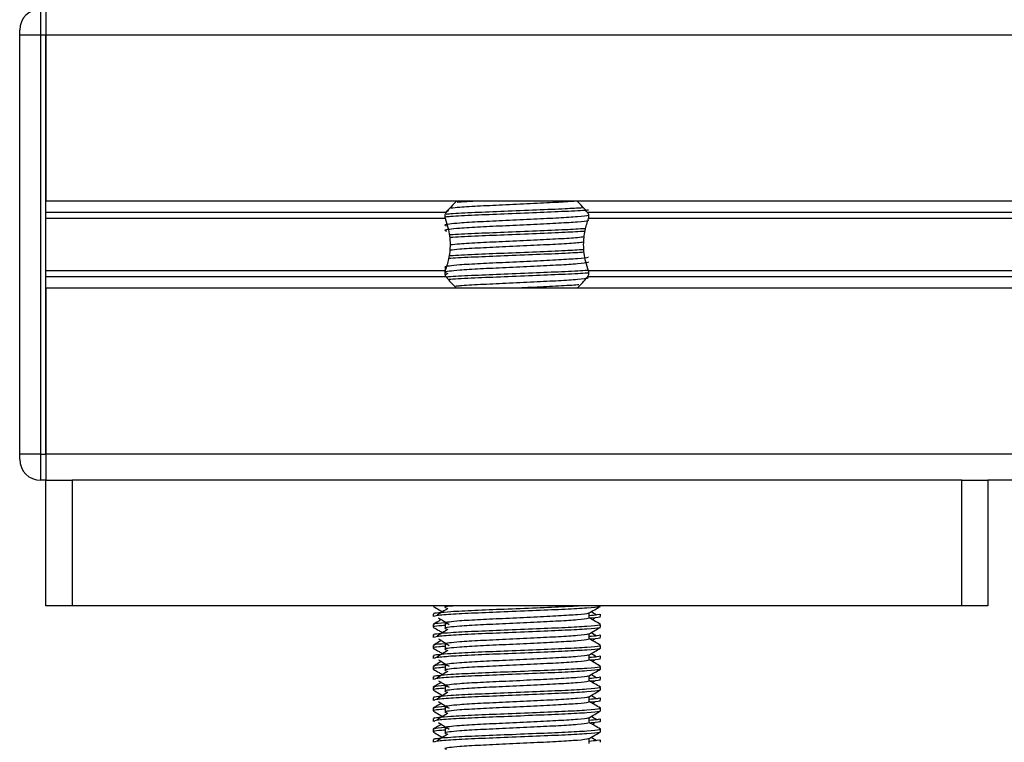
# Model space of a CAD drawing. Header units: millimetres. Extents: x 0 to 420, y 0 to 297.
# Tile 57 of 80: x 289.37 to 295.28, y 198.59 to 202.92. Entities that reach past the tile are written whole.
import ezdxf

# ---------------------------------------------------------------- set-up
doc = ezdxf.new("R2010")
doc.units = ezdxf.units.MM

msp = doc.modelspace()

# ---------------------------------------------------------------- linework, layer by layer
at = {"color": 7, "linetype": 'Continuous', "lineweight": 25}
for p, q in [((289.49723, 202.98707), (289.49723, 202.83001)), ((289.52865, 202.98707), (289.52865, 202.83001)), ((289.52865, 202.98707), (289.52865, 202.83001)), ((289.37158, 202.83001), (289.37158, 202.86142)), ((289.49723, 202.83001), (289.37158, 202.83001)), ((289.37158, 200.31704), (289.37158, 202.83001)), ((289.52865, 202.83001), (289.49723, 202.83001)), ((289.49723, 202.83001), (289.49723, 200.31704)), ((328.73094, 202.83001), (289.52865, 202.83001)), ((289.52865, 202.83001), (289.52865, 201.83424)), ((289.52865, 200.31704), (289.52865, 202.83001)), ((328.73094, 201.83424), (289.52865, 201.83424)), ((291.94172, 201.77775), (291.93056, 201.77092)), ((291.93167, 201.76614), (289.52865, 201.76614)), ((291.92716, 201.73007), (289.52865, 201.73007)), ((325.47978, 201.76614), (292.7798, 201.76614)), ((325.47527, 201.73007), (292.78431, 201.73007)), ((291.92716, 201.41697), (289.52865, 201.41697)), ((291.92548, 201.43565), (291.92548, 201.41042)), ((325.47527, 201.41697), (292.78431, 201.41697)), ((291.93167, 201.3809), (289.52865, 201.3809)), ((291.94172, 201.40081), (291.92837, 201.39263)), ((325.47978, 201.3809), (292.7798, 201.3809)), ((289.52865, 201.3128), (289.52865, 200.31704)), ((328.73094, 201.3128), (289.52865, 201.3128)), ((289.37158, 200.28563), (289.37158, 200.31704)), ((289.49723, 200.31704), (289.37158, 200.31704)), ((289.49723, 200.31704), (289.49723, 200.15998)), ((289.49723, 200.31704), (289.52865, 200.31704)), ((328.73094, 200.31704), (289.52865, 200.31704)), ((289.52865, 200.31704), (289.52865, 200.15998)), ((289.52865, 200.31704), (289.52865, 200.15998)), ((289.52865, 200.15998), (289.49723, 200.15998)), ((289.52865, 199.40609), (289.52865, 200.15998)), ((289.52865, 200.15998), (289.68571, 200.15998)), ((289.68571, 200.15998), (289.68571, 199.40609)), ((295.02576, 200.15998), (289.68571, 200.15998)), ((295.02576, 199.40609), (295.02576, 200.15998)), ((295.02576, 200.15998), (295.18282, 200.15998)), ((323.07676, 200.15998), (295.18282, 200.15998)), ((295.18282, 200.15998), (295.18282, 199.40609)), ((289.68571, 199.40609), (289.52865, 199.40609)), ((295.02576, 199.40609), (289.68571, 199.40609)), ((291.85314, 199.40609), (291.85314, 199.40441)), ((291.92548, 199.40609), (291.92548, 199.39386)), ((292.85833, 199.40441), (292.85833, 199.40609)), ((295.18282, 199.40609), (295.02576, 199.40609)), ((291.85314, 199.35727), (291.85314, 199.34161)), ((292.79032, 199.33384), (292.79032, 199.36447)), ((292.85833, 199.34161), (292.85833, 199.35727)), ((291.85314, 199.29443), (291.85314, 199.27876)), ((291.92548, 199.29963), (291.92548, 199.26821)), ((292.80844, 199.324), (292.82525, 199.3343)), ((292.85833, 199.27876), (292.85833, 199.29443)), ((291.85314, 199.23162), (291.85314, 199.21596)), ((292.79032, 199.20819), (292.79032, 199.23882)), ((292.85833, 199.21596), (292.85833, 199.23162)), ((291.85314, 199.16878), (291.85314, 199.15311)), ((291.92548, 199.17398), (291.92548, 199.14256)), ((292.80844, 199.19835), (292.82525, 199.20865)), ((292.85833, 199.15311), (292.85833, 199.16878)), ((292.79032, 199.08254), (292.79032, 199.11317)), ((291.85314, 199.10597), (291.85314, 199.09031)), ((292.80844, 199.0727), (292.82525, 199.083)), ((292.85833, 199.09031), (292.85833, 199.10597)), ((291.85314, 199.04313), (291.85314, 199.02747)), ((291.92548, 199.04833), (291.92548, 199.01692)), ((292.85833, 199.02747), (292.85833, 199.04313)), ((291.85314, 198.98033), (291.85314, 198.96466)), ((292.79032, 198.95689), (292.79032, 198.98752)), ((292.80844, 198.94705), (292.82525, 198.95735)), ((292.85833, 198.96466), (292.85833, 198.98033)), ((291.85314, 198.91748), (291.85314, 198.90182)), ((291.92548, 198.92268), (291.92548, 198.89127)), ((292.85833, 198.90182), (292.85833, 198.91748)), ((291.85314, 198.85468), (291.85314, 198.83902)), ((292.79032, 198.83124), (292.79032, 198.86188)), ((292.80844, 198.82141), (292.82525, 198.83171)), ((292.85833, 198.83902), (292.85833, 198.85468)), ((291.85314, 198.79184), (291.85314, 198.77617)), ((291.92548, 198.79703), (291.92548, 198.76562)), ((292.85833, 198.77617), (292.85833, 198.79184)), ((291.85314, 198.72903), (291.85314, 198.71337)), ((292.79032, 198.70559), (292.79032, 198.73623)), ((292.80844, 198.69576), (292.82525, 198.70606)), ((292.85833, 198.71337), (292.85833, 198.72903)), ((291.85314, 198.66619), (291.85314, 198.65052)), ((291.92548, 198.67138), (291.92548, 198.63997)), ((292.85833, 198.65052), (292.85833, 198.66619)), ((291.85314, 198.60338), (291.85314, 198.58772)), ((292.79032, 198.57995), (292.79032, 198.61058)), ((292.85833, 198.58772), (292.85833, 198.60338))]:
    msp.add_line(p, q, dxfattribs=at)
for centre, radius, start, end in [((289.49723, 202.86142), 0.12565, 90, 180), ((292.35573, 201.44159), 0.53401, 132.667925, 142.572122), ((292.35573, 201.44159), 0.53401, 37.427878, 47.332075), ((292.35573, 201.70545), 0.53401, 217.427878, 226.789447), ((292.35573, 201.70545), 0.53401, 312.667925, 322.572122), ((289.49723, 200.28563), 0.12565, 180, 270)]:
    msp.add_arc(centre, radius, start, end, dxfattribs=at)
for points, knots in [([(292.71076, 201.83436), (292.67827, 201.83206), (292.6107, 201.82726), (292.45771, 201.82019), (292.29043, 201.81188), (292.13229, 201.80495), (292.01668, 201.79804), (291.97577, 201.79365), (291.95951, 201.79191)], [0, 0, 0, 0, 0.1645772, 0.3423508, 0.5251783, 0.700979, 0.8811979, 1, 1, 1, 1]), ([(292.10523, 201.83424), (292.07041, 201.83236), (292.0264, 201.82999), (292.00244, 201.82752), (291.99743, 201.827)], [0, 0, 0, 0, 0.7912827, 1, 1, 1, 1]), ([(292.78559, 201.78099), (292.7826, 201.78064), (292.75706, 201.77767), (292.64791, 201.77252), (292.47577, 201.76521), (292.27926, 201.75691), (292.09899, 201.74998), (291.9725, 201.74374), (291.93576, 201.74007), (291.9253, 201.73903)], [0, 0, 0, 0, 0.0238377, 0.203616, 0.3832145, 0.5679131, 0.7455207, 0.9275869, 1, 1, 1, 1]), ([(292.75135, 201.79425), (292.71825, 201.79223), (292.64437, 201.78772), (292.47357, 201.78093), (292.27994, 201.77261), (292.09842, 201.76568), (291.97929, 201.75974), (291.94086, 201.75633), (291.93218, 201.75555)], [0, 0, 0, 0, 0.1579394, 0.3525509, 0.5526889, 0.7451431, 0.9424287, 1, 1, 1, 1]), ([(292.78261, 201.7509), (292.78313, 201.75019), (292.78543, 201.74704), (292.72627, 201.74057), (292.61266, 201.73325), (292.4582, 201.72594), (292.29048, 201.71765), (292.13164, 201.7107), (292.01425, 201.70356), (291.9466, 201.69674), (291.91501, 201.69172), (291.92733, 201.68834), (291.93282, 201.68683)], [0, 0, 0, 0, 0.0351066, 0.1561349, 0.2739528, 0.3916527, 0.5126988, 0.6290926, 0.7484115, 0.8401345, 0.9287498, 1, 1, 1, 1]), ([(292.7828, 201.72106), (292.78418, 201.71984), (292.78831, 201.71619), (292.72714, 201.70917), (292.61243, 201.70184), (292.45826, 201.69453), (292.29046, 201.68623), (292.13164, 201.67928), (292.01425, 201.67215), (291.94661, 201.66533), (291.91502, 201.66032), (291.92732, 201.65693), (291.9328, 201.65542)], [0, 0, 0, 0, 0.059132, 0.1771634, 0.2920638, 0.4068492, 0.5248979, 0.6384095, 0.7547738, 0.8442256, 0.9306466, 1, 1, 1, 1]), ([(291.92716, 201.73007), (291.92695, 201.73066), (291.92573, 201.73418), (291.92451, 201.74114), (291.92499, 201.75051), (291.9272, 201.75874), (291.92978, 201.76361), (291.93145, 201.76585), (291.93167, 201.76614)], [0, 0, 0, 0, 0.0508548, 0.3030287, 0.5240656, 0.7365591, 0.9653107, 1, 1, 1, 1]), ([(291.92716, 201.41697), (291.93479, 201.44024), (291.95078, 201.48905), (291.96058, 201.57929), (291.9494, 201.66382), (291.93319, 201.71212), (291.92716, 201.73007)], [0, 0, 0, 0, 0.2384824, 0.5002133, 0.8142029, 1, 1, 1, 1]), ([(292.78431, 201.73007), (292.77668, 201.7068), (292.76068, 201.65799), (292.75088, 201.56775), (292.76206, 201.48322), (292.77828, 201.43492), (292.78431, 201.41697)], [0, 0, 0, 0, 0.2384824, 0.5002133, 0.8142029, 1, 1, 1, 1]), ([(292.7798, 201.76614), (292.78029, 201.76546), (292.78235, 201.76261), (292.78525, 201.75626), (292.78694, 201.74675), (292.78655, 201.7375), (292.78503, 201.73245), (292.78431, 201.73007)], [0, 0, 0, 0, 0.0786657, 0.3295798, 0.5818024, 0.802882, 1, 1, 1, 1]), ([(292.76679, 201.66948), (292.72907, 201.66716), (292.65077, 201.66236), (292.47382, 201.65528), (292.27965, 201.64696), (292.0993, 201.64003), (291.98687, 201.63458), (291.95284, 201.63165), (291.94952, 201.63136)], [0, 0, 0, 0, 0.1833159, 0.3805505, 0.5833859, 0.778434, 0.9783786, 1, 1, 1, 1]), ([(292.76315, 201.65356), (292.72651, 201.65132), (292.64923, 201.64658), (292.47386, 201.63957), (292.27935, 201.63125), (292.10043, 201.62433), (291.98487, 201.61889), (291.95415, 201.61601), (291.95148, 201.61576)], [0, 0, 0, 0, 0.1792693, 0.3781057, 0.5825884, 0.7792206, 0.980789, 1, 1, 1, 1]), ([(292.75962, 201.62019), (292.74824, 201.61846), (292.71953, 201.61408), (292.61041, 201.60759), (292.45886, 201.6003), (292.29014, 201.59199), (292.1323, 201.58506), (292.01533, 201.57806), (291.97367, 201.57358), (291.95659, 201.57174)], [0, 0, 0, 0, 0.1028709, 0.2594114, 0.4157952, 0.5766249, 0.7312733, 0.8898082, 1, 1, 1, 1]), ([(292.75848, 201.54336), (292.72324, 201.5412), (292.64731, 201.53655), (292.47372, 201.52963), (292.27968, 201.52131), (292.0993, 201.51438), (291.98691, 201.50893), (291.9529, 201.506), (291.94961, 201.50572)], [0, 0, 0, 0, 0.1729956, 0.3727716, 0.5782206, 0.7757819, 0.9783028, 1, 1, 1, 1]), ([(292.75626, 201.58835), (292.74573, 201.58676), (292.71773, 201.58253), (292.61027, 201.57618), (292.4589, 201.56888), (292.29016, 201.56058), (292.13223, 201.55365), (292.01379, 201.54654), (291.97126, 201.54195), (291.95323, 201.54)], [0, 0, 0, 0, 0.0944898, 0.2513541, 0.4080614, 0.5692237, 0.724192, 0.8830549, 1, 1, 1, 1]), ([(292.78261, 201.49961), (292.78313, 201.4989), (292.78543, 201.49574), (292.72627, 201.48927), (292.61266, 201.48196), (292.4582, 201.47464), (292.29048, 201.46635), (292.13164, 201.4594), (292.01425, 201.45227), (291.9466, 201.44545), (291.91501, 201.44043), (291.92733, 201.43704), (291.93282, 201.43553)], [0, 0, 0, 0, 0.0351066, 0.1561349, 0.2739528, 0.3916527, 0.5126988, 0.6290926, 0.7484115, 0.8401345, 0.9287498, 1, 1, 1, 1]), ([(292.76043, 201.52776), (292.72461, 201.52557), (292.64811, 201.52088), (292.47381, 201.51392), (292.27943, 201.50561), (292.10016, 201.49868), (291.98324, 201.49313), (291.95171, 201.49015), (291.94793, 201.48979)], [0, 0, 0, 0, 0.1744293, 0.3724463, 0.5760865, 0.7719084, 0.9726462, 1, 1, 1, 1]), ([(292.7828, 201.46976), (292.78418, 201.46854), (292.78831, 201.46489), (292.72714, 201.45788), (292.61243, 201.45054), (292.45826, 201.44323), (292.29046, 201.43494), (292.13164, 201.42799), (292.01425, 201.42085), (291.94661, 201.41403), (291.91502, 201.40902), (291.92732, 201.40563), (291.9328, 201.40413)], [0, 0, 0, 0, 0.059132, 0.1771634, 0.2920638, 0.4068492, 0.5248979, 0.6384095, 0.7547738, 0.8442256, 0.9306466, 1, 1, 1, 1]), ([(291.93167, 201.3809), (291.93118, 201.38158), (291.92912, 201.38443), (291.92622, 201.39078), (291.92453, 201.4003), (291.92492, 201.40954), (291.92644, 201.41459), (291.92716, 201.41697)], [0, 0, 0, 0, 0.0786657, 0.3295798, 0.5818024, 0.802882, 1, 1, 1, 1]), ([(292.78607, 201.4198), (292.78293, 201.41944), (292.7573, 201.41645), (292.64796, 201.41128), (292.47572, 201.40397), (292.2794, 201.39567), (292.09851, 201.38873), (291.97864, 201.38276), (291.93985, 201.3793), (291.93074, 201.37849)], [0, 0, 0, 0, 0.0254448, 0.2080116, 0.3903958, 0.5779593, 0.7583217, 0.943212, 1, 1, 1, 1]), ([(292.78431, 201.41697), (292.78451, 201.41638), (292.78573, 201.41286), (292.78695, 201.4059), (292.78648, 201.39654), (292.78427, 201.3883), (292.78168, 201.38343), (292.78002, 201.3812), (292.7798, 201.3809)], [0, 0, 0, 0, 0.0508548, 0.3030287, 0.5240656, 0.7365591, 0.9653107, 1, 1, 1, 1]), ([(292.78656, 201.40415), (292.78327, 201.40377), (292.75754, 201.40076), (292.64797, 201.39558), (292.47584, 201.38826), (292.27889, 201.37996), (292.10035, 201.37303), (291.98353, 201.36751), (291.95216, 201.36454), (291.94857, 201.3642)], [0, 0, 0, 0, 0.0275782, 0.2161233, 0.4044799, 0.5981853, 0.7844538, 0.9753985, 1, 1, 1, 1]), ([(292.78261, 201.37396), (292.78313, 201.37325), (292.78543, 201.37009), (292.72628, 201.36363), (292.61263, 201.35631), (292.45832, 201.349), (292.29002, 201.3407), (292.13329, 201.33376), (292.03028, 201.32783), (291.99708, 201.32442), (291.98961, 201.32365)], [0, 0, 0, 0, 0.04483245, 0.19939024, 0.34984812, 0.50015539, 0.65473582, 0.80337508, 0.95574989, 1, 1, 1, 1]), ([(292.7286, 201.33352), (292.72566, 201.33312), (292.70334, 201.3301), (292.60843, 201.32491), (292.48085, 201.3186), (292.393, 201.31438), (292.36015, 201.3128)], [0, 0, 0, 0, 0.05524308, 0.41922147, 0.78283551, 1, 1, 1, 1]), ([(292.73648, 199.40609), (292.70786, 199.40435), (292.63824, 199.40013), (292.47322, 199.39361), (292.28049, 199.38529), (292.09664, 199.37835), (291.96033, 199.37122), (291.88393, 199.36439), (291.84901, 199.36028), (291.85745, 199.35784), (291.85942, 199.35727)], [0, 0, 0, 0, 0.1075546, 0.2616311, 0.4200829, 0.5724514, 0.7286449, 0.8487125, 0.9647164, 1, 1, 1, 1]), ([(291.97494, 199.40609), (291.96636, 199.40529), (291.93642, 199.40251), (291.91584, 199.39865), (291.92758, 199.39526), (291.9328, 199.39375)], [0, 0, 0, 0, 0.182373, 0.6359785, 1, 1, 1, 1]), ([(291.85434, 199.40315), (291.8657, 199.39657), (291.88424, 199.38584), (291.90277, 199.37511), (291.90993, 199.37096)], [0, 0, 0, 0, 0.6131696, 1, 1, 1, 1]), ([(292.85232, 199.40306), (292.85193, 199.40228), (292.85033, 199.39904), (292.7854, 199.39252), (292.65258, 199.3852), (292.47428, 199.37789), (292.28039, 199.36959), (292.09603, 199.36265), (291.95097, 199.35487), (291.86353, 199.34746), (291.8608, 199.34333), (291.85966, 199.34161)], [0, 0, 0, 0, 0.0399117, 0.1661575, 0.2890582, 0.4118359, 0.5381002, 0.6595169, 0.7839817, 0.9096926, 1, 1, 1, 1]), ([(291.94172, 199.39043), (291.93101, 199.38388), (291.90959, 199.37076), (291.88822, 199.35765), (291.87753, 199.35109)], [0, 0, 0, 0, 0.49999, 1, 1, 1, 1]), ([(292.78261, 199.36359), (292.78313, 199.36288), (292.78543, 199.35972), (292.72627, 199.35325), (292.61266, 199.34594), (292.4582, 199.33862), (292.29048, 199.33033), (292.13164, 199.32338), (292.01425, 199.31624), (291.9466, 199.30942), (291.91501, 199.30441), (291.92733, 199.30102), (291.93282, 199.29951)], [0, 0, 0, 0, 0.03510659, 0.15613494, 0.2739528, 0.39165273, 0.5126988, 0.62909257, 0.74841151, 0.84013452, 0.92874983, 1, 1, 1, 1]), ([(292.78896, 199.36368), (292.80032, 199.37026), (292.82304, 199.38342), (292.84577, 199.39657), (292.85713, 199.40315)], [0, 0, 0, 0, 0.4999356, 1, 1, 1, 1]), ([(292.85204, 199.35727), (292.85233, 199.3554), (292.8528, 199.35222), (292.80847, 199.34877), (292.79032, 199.34736)], [0, 0, 0, 0, 0.5906829, 1, 1, 1, 1]), ([(292.83393, 199.35109), (292.82325, 199.35765), (292.81246, 199.36427), (292.80164, 199.3709), (292.80153, 199.37096)], [0, 0, 0, 0, 0.9898318, 1, 1, 1, 1]), ([(292.84963, 199.29443), (292.85119, 199.29323), (292.8559, 199.28959), (292.78523, 199.28259), (292.65261, 199.27526), (292.47432, 199.26794), (292.2802, 199.25965), (292.09672, 199.2527), (291.96032, 199.24557), (291.88393, 199.23874), (291.84901, 199.23463), (291.85745, 199.23219), (291.85942, 199.23162)], [0, 0, 0, 0, 0.0610772, 0.1845123, 0.3046768, 0.4247211, 0.5481742, 0.6668878, 0.7885815, 0.8821287, 0.9725098, 1, 1, 1, 1]), ([(291.90303, 199.324), (291.89808, 199.32114), (291.88177, 199.31169), (291.86545, 199.30226), (291.85409, 199.29568)], [0, 0, 0, 0, 0.3033381, 1, 1, 1, 1]), ([(291.92548, 199.28892), (291.91212, 199.28794), (291.87106, 199.28493), (291.85146, 199.28175), (291.85621, 199.27932), (291.85731, 199.27876)], [0, 0, 0, 0, 0.2705432, 0.831179, 1, 1, 1, 1]), ([(291.92269, 199.30472), (291.89549, 199.30241), (291.8537, 199.29885), (291.85973, 199.29557), (291.86184, 199.29443)], [0, 0, 0, 0, 0.6510435, 1, 1, 1, 1]), ([(291.88621, 199.3343), (291.89692, 199.32774), (291.91834, 199.31462), (291.93972, 199.3015), (291.9504, 199.29495)], [0, 0, 0, 0, 0.5000113, 1, 1, 1, 1]), ([(292.7828, 199.33374), (292.78418, 199.33252), (292.78831, 199.32887), (292.72714, 199.32185), (292.61243, 199.31452), (292.45826, 199.30721), (292.29046, 199.29891), (292.13164, 199.29197), (292.01425, 199.28483), (291.94661, 199.27801), (291.91502, 199.273), (291.92732, 199.26961), (291.9328, 199.26811)], [0, 0, 0, 0, 0.059132, 0.1771634, 0.2920638, 0.4068492, 0.5248979, 0.6384095, 0.7547738, 0.8442256, 0.9306466, 1, 1, 1, 1]), ([(292.85738, 199.29568), (292.84601, 199.30226), (292.82366, 199.31519), (292.80131, 199.32813), (292.79032, 199.33449)], [0, 0, 0, 0, 0.5083681, 1, 1, 1, 1]), ([(292.85181, 199.34161), (292.85365, 199.34102), (292.86303, 199.33802), (292.83884, 199.33427), (292.79497, 199.33145), (292.79167, 199.33124)], [0, 0, 0, 0, 0.1837303, 0.9385556, 1, 1, 1, 1]), ([(291.85434, 199.2775), (291.8657, 199.27092), (291.88424, 199.2602), (291.90277, 199.24947), (291.90993, 199.24531)], [0, 0, 0, 0, 0.6131696, 1, 1, 1, 1]), ([(292.85232, 199.27741), (292.85193, 199.27663), (292.85033, 199.27339), (292.7854, 199.26688), (292.65258, 199.25955), (292.47428, 199.25224), (292.28039, 199.24394), (292.09603, 199.237), (291.95097, 199.22922), (291.86353, 199.22181), (291.8608, 199.21768), (291.85966, 199.21596)], [0, 0, 0, 0, 0.0399117, 0.1661575, 0.2890582, 0.4118359, 0.5381002, 0.6595169, 0.7839817, 0.9096926, 1, 1, 1, 1]), ([(291.94172, 199.26479), (291.93101, 199.25823), (291.90959, 199.24511), (291.88822, 199.232), (291.87753, 199.22544)], [0, 0, 0, 0, 0.49999, 1, 1, 1, 1]), ([(292.78261, 199.23794), (292.78313, 199.23723), (292.78543, 199.23407), (292.72627, 199.2276), (292.61266, 199.22029), (292.4582, 199.21297), (292.29048, 199.20468), (292.13164, 199.19773), (292.01425, 199.1906), (291.9466, 199.18378), (291.91501, 199.17876), (291.92733, 199.17537), (291.93282, 199.17386)], [0, 0, 0, 0, 0.03510659, 0.15613494, 0.2739528, 0.39165273, 0.5126988, 0.62909257, 0.74841151, 0.84013452, 0.92874983, 1, 1, 1, 1]), ([(292.78896, 199.23803), (292.80032, 199.24461), (292.82304, 199.25777), (292.84577, 199.27092), (292.85713, 199.2775)], [0, 0, 0, 0, 0.4999356, 1, 1, 1, 1]), ([(292.85204, 199.23162), (292.85233, 199.22975), (292.8528, 199.22657), (292.80847, 199.22312), (292.79032, 199.22171)], [0, 0, 0, 0, 0.5906829, 1, 1, 1, 1]), ([(292.83393, 199.22544), (292.82325, 199.232), (292.81246, 199.23862), (292.80164, 199.24525), (292.80153, 199.24531)], [0, 0, 0, 0, 0.9898318, 1, 1, 1, 1]), ([(292.84963, 199.16878), (292.85119, 199.16758), (292.8559, 199.16394), (292.78523, 199.15694), (292.65261, 199.14961), (292.47432, 199.1423), (292.2802, 199.134), (292.09672, 199.12705), (291.96032, 199.11992), (291.88393, 199.11309), (291.84901, 199.10898), (291.85745, 199.10654), (291.85942, 199.10597)], [0, 0, 0, 0, 0.0610772, 0.1845123, 0.3046768, 0.4247211, 0.5481742, 0.6668878, 0.7885815, 0.8821287, 0.9725098, 1, 1, 1, 1]), ([(291.90303, 199.19835), (291.89808, 199.19549), (291.88177, 199.18605), (291.86545, 199.17661), (291.85409, 199.17003)], [0, 0, 0, 0, 0.3033381, 1, 1, 1, 1]), ([(291.92269, 199.17908), (291.89549, 199.17676), (291.8537, 199.1732), (291.85973, 199.16993), (291.86184, 199.16878)], [0, 0, 0, 0, 0.6510435, 1, 1, 1, 1]), ([(291.88621, 199.20865), (291.89692, 199.20209), (291.91834, 199.18897), (291.93972, 199.17586), (291.9504, 199.1693)], [0, 0, 0, 0, 0.5000113, 1, 1, 1, 1]), ([(292.7828, 199.20809), (292.78418, 199.20687), (292.78831, 199.20322), (292.72714, 199.1962), (292.61243, 199.18887), (292.45826, 199.18156), (292.29046, 199.17327), (292.13164, 199.16632), (292.01425, 199.15918), (291.94661, 199.15236), (291.91502, 199.14735), (291.92732, 199.14396), (291.9328, 199.14246)], [0, 0, 0, 0, 0.05913196, 0.17716337, 0.29206379, 0.4068492, 0.5248979, 0.63840949, 0.75477382, 0.84422556, 0.93064656, 1, 1, 1, 1]), ([(292.85738, 199.17003), (292.84601, 199.17661), (292.82366, 199.18954), (292.80131, 199.20248), (292.79032, 199.20884)], [0, 0, 0, 0, 0.5083681, 1, 1, 1, 1]), ([(292.85181, 199.21596), (292.85365, 199.21537), (292.86303, 199.21237), (292.83884, 199.20862), (292.79497, 199.20581), (292.79167, 199.2056)], [0, 0, 0, 0, 0.1837303, 0.9385556, 1, 1, 1, 1]), ([(291.85434, 199.15185), (291.8657, 199.14527), (291.88424, 199.13455), (291.90277, 199.12382), (291.90993, 199.11967)], [0, 0, 0, 0, 0.6131696, 1, 1, 1, 1]), ([(291.92548, 199.16327), (291.91212, 199.16229), (291.87106, 199.15928), (291.85146, 199.1561), (291.85621, 199.15367), (291.85731, 199.15311)], [0, 0, 0, 0, 0.2705432, 0.831179, 1, 1, 1, 1]), ([(292.85232, 199.15176), (292.85193, 199.15099), (292.85033, 199.14774), (292.7854, 199.14123), (292.65258, 199.1339), (292.47428, 199.12659), (292.28039, 199.11829), (292.09603, 199.11135), (291.95097, 199.10357), (291.86353, 199.09616), (291.8608, 199.09204), (291.85966, 199.09031)], [0, 0, 0, 0, 0.0399117, 0.1661575, 0.2890582, 0.4118359, 0.5381002, 0.6595169, 0.7839817, 0.9096926, 1, 1, 1, 1]), ([(291.94172, 199.13914), (291.93101, 199.13258), (291.90959, 199.11946), (291.88822, 199.10635), (291.87753, 199.09979)], [0, 0, 0, 0, 0.49999, 1, 1, 1, 1]), ([(292.78261, 199.11229), (292.78313, 199.11158), (292.78543, 199.10842), (292.72627, 199.10196), (292.61266, 199.09464), (292.4582, 199.08732), (292.29048, 199.07903), (292.13164, 199.07208), (292.01425, 199.06495), (291.9466, 199.05813), (291.91501, 199.05311), (291.92733, 199.04972), (291.93282, 199.04821)], [0, 0, 0, 0, 0.03510659, 0.15613494, 0.2739528, 0.39165273, 0.5126988, 0.62909257, 0.74841151, 0.84013452, 0.92874983, 1, 1, 1, 1]), ([(292.78896, 199.11239), (292.80032, 199.11896), (292.82304, 199.13212), (292.84577, 199.14527), (292.85713, 199.15185)], [0, 0, 0, 0, 0.4999356, 1, 1, 1, 1]), ([(292.83393, 199.09979), (292.82325, 199.10635), (292.81246, 199.11297), (292.80164, 199.1196), (292.80153, 199.11967)], [0, 0, 0, 0, 0.9898318, 1, 1, 1, 1]), ([(291.90303, 199.0727), (291.89808, 199.06984), (291.88177, 199.0604), (291.86545, 199.05096), (291.85409, 199.04439)], [0, 0, 0, 0, 0.3033381, 1, 1, 1, 1]), ([(291.92269, 199.05343), (291.89549, 199.05111), (291.8537, 199.04756), (291.85973, 199.04428), (291.86184, 199.04313)], [0, 0, 0, 0, 0.6510435, 1, 1, 1, 1]), ([(291.88621, 199.083), (291.89692, 199.07644), (291.91834, 199.06333), (291.93972, 199.05021), (291.9504, 199.04365)], [0, 0, 0, 0, 0.5000113, 1, 1, 1, 1]), ([(292.7828, 199.08244), (292.78418, 199.08123), (292.78831, 199.07757), (292.72714, 199.07056), (292.61243, 199.06322), (292.45826, 199.05591), (292.29046, 199.04762), (292.13164, 199.04067), (292.01425, 199.03354), (291.94661, 199.02672), (291.91502, 199.0217), (291.92732, 199.01832), (291.9328, 199.01681)], [0, 0, 0, 0, 0.059132, 0.1771634, 0.2920638, 0.4068492, 0.5248979, 0.6384095, 0.7547738, 0.8442256, 0.9306466, 1, 1, 1, 1]), ([(292.85204, 199.10597), (292.85233, 199.1041), (292.8528, 199.10093), (292.80847, 199.09747), (292.79032, 199.09606)], [0, 0, 0, 0, 0.5906829, 1, 1, 1, 1]), ([(292.85738, 199.04439), (292.84601, 199.05096), (292.82366, 199.06389), (292.80131, 199.07683), (292.79032, 199.08319)], [0, 0, 0, 0, 0.5083681, 1, 1, 1, 1]), ([(292.85181, 199.09031), (292.85365, 199.08972), (292.86303, 199.08672), (292.83884, 199.08297), (292.79497, 199.08016), (292.79167, 199.07995)], [0, 0, 0, 0, 0.1837303, 0.9385556, 1, 1, 1, 1]), ([(292.84963, 199.04313), (292.85119, 199.04193), (292.8559, 199.03829), (292.78523, 199.03129), (292.65261, 199.02396), (292.47432, 199.01665), (292.2802, 199.00835), (292.09672, 199.0014), (291.96032, 198.99427), (291.88393, 198.98744), (291.84901, 198.98333), (291.85745, 198.98089), (291.85942, 198.98033)], [0, 0, 0, 0, 0.0610772, 0.1845123, 0.3046768, 0.4247211, 0.5481742, 0.6668878, 0.7885815, 0.8821287, 0.9725098, 1, 1, 1, 1]), ([(291.85434, 199.0262), (291.8657, 199.01962), (291.88424, 199.0089), (291.90277, 198.99817), (291.90993, 198.99402)], [0, 0, 0, 0, 0.6131696, 1, 1, 1, 1]), ([(291.92548, 199.03762), (291.91212, 199.03664), (291.87106, 199.03364), (291.85146, 199.03045), (291.85621, 199.02803), (291.85731, 199.02747)], [0, 0, 0, 0, 0.2705432, 0.831179, 1, 1, 1, 1]), ([(292.85232, 199.02612), (292.85193, 199.02534), (292.85033, 199.02209), (292.7854, 199.01558), (292.65258, 199.00825), (292.47428, 199.00094), (292.28039, 198.99265), (292.09603, 198.9857), (291.95097, 198.97792), (291.86353, 198.97051), (291.8608, 198.96639), (291.85966, 198.96466)], [0, 0, 0, 0, 0.0399117, 0.1661575, 0.2890582, 0.4118359, 0.5381002, 0.6595169, 0.7839817, 0.9096926, 1, 1, 1, 1]), ([(291.94172, 199.01349), (291.93101, 199.00693), (291.90959, 198.99382), (291.88822, 198.9807), (291.87753, 198.97414)], [0, 0, 0, 0, 0.49999, 1, 1, 1, 1]), ([(292.78896, 198.98674), (292.80032, 198.99332), (292.82304, 199.00647), (292.84577, 199.01962), (292.85713, 199.0262)], [0, 0, 0, 0, 0.4999356, 1, 1, 1, 1]), ([(292.83393, 198.97414), (292.82325, 198.9807), (292.81246, 198.98733), (292.80164, 198.99395), (292.80153, 198.99402)], [0, 0, 0, 0, 0.98983176, 1, 1, 1, 1]), ([(291.90303, 198.94705), (291.89808, 198.94419), (291.88177, 198.93475), (291.86545, 198.92531), (291.85409, 198.91874)], [0, 0, 0, 0, 0.3033381, 1, 1, 1, 1]), ([(291.88621, 198.95735), (291.89692, 198.9508), (291.91834, 198.93768), (291.93972, 198.92456), (291.9504, 198.918)], [0, 0, 0, 0, 0.5000113, 1, 1, 1, 1]), ([(292.78261, 198.98664), (292.78313, 198.98593), (292.78543, 198.98277), (292.72627, 198.97631), (292.61266, 198.96899), (292.4582, 198.96168), (292.29048, 198.95338), (292.13164, 198.94643), (292.01425, 198.9393), (291.9466, 198.93248), (291.91501, 198.92746), (291.92733, 198.92407), (291.93282, 198.92256)], [0, 0, 0, 0, 0.03510659, 0.15613494, 0.2739528, 0.39165273, 0.5126988, 0.62909257, 0.74841151, 0.84013452, 0.92874983, 1, 1, 1, 1]), ([(292.7828, 198.9568), (292.78418, 198.95558), (292.78831, 198.95193), (292.72714, 198.94491), (292.61243, 198.93758), (292.45826, 198.93026), (292.29046, 198.92197), (292.13164, 198.91502), (292.01425, 198.90789), (291.94661, 198.90107), (291.91502, 198.89605), (291.92732, 198.89267), (291.9328, 198.89116)], [0, 0, 0, 0, 0.059132, 0.1771634, 0.2920638, 0.4068492, 0.5248979, 0.6384095, 0.7547738, 0.8442256, 0.9306466, 1, 1, 1, 1]), ([(292.85204, 198.98033), (292.85233, 198.97845), (292.8528, 198.97528), (292.80847, 198.97182), (292.79032, 198.97041)], [0, 0, 0, 0, 0.5906829, 1, 1, 1, 1]), ([(292.85738, 198.91874), (292.84601, 198.92531), (292.82366, 198.93825), (292.80131, 198.95118), (292.79032, 198.95754)], [0, 0, 0, 0, 0.5083681, 1, 1, 1, 1]), ([(292.85181, 198.96466), (292.85365, 198.96408), (292.86303, 198.96107), (292.83884, 198.95732), (292.79497, 198.95451), (292.79167, 198.9543)], [0, 0, 0, 0, 0.1837303, 0.9385556, 1, 1, 1, 1]), ([(292.84963, 198.91748), (292.85119, 198.91628), (292.8559, 198.91264), (292.78523, 198.90564), (292.65261, 198.89831), (292.47432, 198.891), (292.2802, 198.8827), (292.09672, 198.87575), (291.96032, 198.86862), (291.88393, 198.8618), (291.84901, 198.85769), (291.85745, 198.85525), (291.85942, 198.85468)], [0, 0, 0, 0, 0.0610772, 0.1845123, 0.3046768, 0.4247211, 0.5481742, 0.6668878, 0.7885815, 0.8821287, 0.9725098, 1, 1, 1, 1]), ([(291.85434, 198.90055), (291.8657, 198.89398), (291.88424, 198.88325), (291.90277, 198.87252), (291.90993, 198.86837)], [0, 0, 0, 0, 0.6131696, 1, 1, 1, 1]), ([(291.92548, 198.91197), (291.91212, 198.91099), (291.87106, 198.90799), (291.85146, 198.9048), (291.85621, 198.90238), (291.85731, 198.90182)], [0, 0, 0, 0, 0.2705432, 0.831179, 1, 1, 1, 1]), ([(291.92269, 198.92778), (291.89549, 198.92546), (291.8537, 198.92191), (291.85973, 198.91863), (291.86184, 198.91748)], [0, 0, 0, 0, 0.6510435, 1, 1, 1, 1]), ([(292.85232, 198.90047), (292.85193, 198.89969), (292.85033, 198.89644), (292.7854, 198.88993), (292.65258, 198.88261), (292.47428, 198.87529), (292.28039, 198.867), (292.09603, 198.86005), (291.95097, 198.85227), (291.86353, 198.84486), (291.8608, 198.84074), (291.85966, 198.83902)], [0, 0, 0, 0, 0.03991172, 0.16615754, 0.28905819, 0.41183595, 0.53810024, 0.65951695, 0.7839817, 0.90969264, 1, 1, 1, 1]), ([(291.94172, 198.88784), (291.93101, 198.88128), (291.90959, 198.86817), (291.88822, 198.85505), (291.87753, 198.84849)], [0, 0, 0, 0, 0.49999, 1, 1, 1, 1]), ([(292.78896, 198.86109), (292.80032, 198.86767), (292.82304, 198.88082), (292.84577, 198.89398), (292.85713, 198.90055)], [0, 0, 0, 0, 0.4999356, 1, 1, 1, 1]), ([(291.90303, 198.82141), (291.89808, 198.81854), (291.88177, 198.8091), (291.86545, 198.79966), (291.85409, 198.79309)], [0, 0, 0, 0, 0.3033381, 1, 1, 1, 1]), ([(291.88621, 198.83171), (291.89692, 198.82515), (291.91834, 198.81203), (291.93972, 198.79891), (291.9504, 198.79235)], [0, 0, 0, 0, 0.50001135, 1, 1, 1, 1]), ([(292.78261, 198.86099), (292.78313, 198.86028), (292.78543, 198.85713), (292.72627, 198.85066), (292.61266, 198.84334), (292.4582, 198.83603), (292.29048, 198.82773), (292.13164, 198.82078), (292.01425, 198.81365), (291.9466, 198.80683), (291.91501, 198.80181), (291.92733, 198.79842), (291.93282, 198.79692)], [0, 0, 0, 0, 0.0351066, 0.1561349, 0.2739528, 0.3916527, 0.5126988, 0.6290926, 0.7484115, 0.8401345, 0.9287498, 1, 1, 1, 1]), ([(292.7828, 198.83115), (292.78418, 198.82993), (292.78831, 198.82628), (292.72714, 198.81926), (292.61243, 198.81193), (292.45826, 198.80462), (292.29046, 198.79632), (292.13164, 198.78937), (292.01425, 198.78224), (291.94661, 198.77542), (291.91502, 198.7704), (291.92732, 198.76702), (291.9328, 198.76551)], [0, 0, 0, 0, 0.059132, 0.1771634, 0.2920638, 0.4068492, 0.5248979, 0.6384095, 0.7547738, 0.8442256, 0.9306466, 1, 1, 1, 1]), ([(292.85204, 198.85468), (292.85233, 198.8528), (292.8528, 198.84963), (292.80847, 198.84618), (292.79032, 198.84476)], [0, 0, 0, 0, 0.5906829, 1, 1, 1, 1]), ([(292.85738, 198.79309), (292.84601, 198.79966), (292.82366, 198.8126), (292.80131, 198.82554), (292.79032, 198.8319)], [0, 0, 0, 0, 0.5083681, 1, 1, 1, 1]), ([(292.85181, 198.83902), (292.85365, 198.83843), (292.86303, 198.83542), (292.83884, 198.83167), (292.79497, 198.82886), (292.79167, 198.82865)], [0, 0, 0, 0, 0.1837303, 0.9385556, 1, 1, 1, 1]), ([(292.83393, 198.84849), (292.82325, 198.85505), (292.81246, 198.86168), (292.80164, 198.8683), (292.80153, 198.86837)], [0, 0, 0, 0, 0.9898318, 1, 1, 1, 1]), ([(292.84963, 198.79184), (292.85119, 198.79063), (292.8559, 198.787), (292.78523, 198.77999), (292.65261, 198.77266), (292.47432, 198.76535), (292.2802, 198.75706), (292.09672, 198.75011), (291.96032, 198.74298), (291.88393, 198.73615), (291.84901, 198.73204), (291.85745, 198.7296), (291.85942, 198.72903)], [0, 0, 0, 0, 0.0610772, 0.1845123, 0.3046768, 0.4247211, 0.5481742, 0.6668878, 0.7885815, 0.8821287, 0.9725098, 1, 1, 1, 1]), ([(291.85434, 198.7749), (291.8657, 198.76833), (291.88424, 198.7576), (291.90277, 198.74687), (291.90993, 198.74272)], [0, 0, 0, 0, 0.6131696, 1, 1, 1, 1]), ([(291.92548, 198.78632), (291.91212, 198.78534), (291.87106, 198.78234), (291.85146, 198.77915), (291.85621, 198.77673), (291.85731, 198.77617)], [0, 0, 0, 0, 0.2705432, 0.831179, 1, 1, 1, 1]), ([(291.92269, 198.80213), (291.89549, 198.79982), (291.8537, 198.79626), (291.85973, 198.79298), (291.86184, 198.79184)], [0, 0, 0, 0, 0.6510435, 1, 1, 1, 1]), ([(292.85232, 198.77482), (292.85193, 198.77404), (292.85033, 198.7708), (292.7854, 198.76428), (292.65258, 198.75696), (292.47428, 198.74964), (292.28039, 198.74135), (292.09603, 198.7344), (291.95097, 198.72663), (291.86353, 198.71921), (291.8608, 198.71509), (291.85966, 198.71337)], [0, 0, 0, 0, 0.03991172, 0.16615754, 0.28905819, 0.41183595, 0.53810024, 0.65951695, 0.7839817, 0.90969264, 1, 1, 1, 1]), ([(291.94172, 198.76219), (291.93101, 198.75563), (291.90959, 198.74252), (291.88822, 198.7294), (291.87753, 198.72285)], [0, 0, 0, 0, 0.49999, 1, 1, 1, 1]), ([(292.78896, 198.73544), (292.80032, 198.74202), (292.82304, 198.75518), (292.84577, 198.76833), (292.85713, 198.7749)], [0, 0, 0, 0, 0.4999356, 1, 1, 1, 1]), ([(291.90303, 198.69576), (291.89808, 198.69289), (291.88177, 198.68345), (291.86545, 198.67402), (291.85409, 198.66744)], [0, 0, 0, 0, 0.3033381, 1, 1, 1, 1]), ([(291.88621, 198.70606), (291.89692, 198.6995), (291.91834, 198.68638), (291.93972, 198.67326), (291.9504, 198.6667)], [0, 0, 0, 0, 0.5000113, 1, 1, 1, 1]), ([(292.78261, 198.73534), (292.78313, 198.73463), (292.78543, 198.73148), (292.72627, 198.72501), (292.61266, 198.71769), (292.4582, 198.71038), (292.29048, 198.70209), (292.13164, 198.69514), (292.01425, 198.688), (291.9466, 198.68118), (291.91501, 198.67616), (291.92733, 198.67278), (291.93282, 198.67127)], [0, 0, 0, 0, 0.0351066, 0.1561349, 0.2739528, 0.3916527, 0.5126988, 0.6290926, 0.7484115, 0.8401345, 0.9287498, 1, 1, 1, 1]), ([(292.7828, 198.7055), (292.78418, 198.70428), (292.78831, 198.70063), (292.72714, 198.69361), (292.61243, 198.68628), (292.45826, 198.67897), (292.29046, 198.67067), (292.13164, 198.66372), (292.01425, 198.65659), (291.94661, 198.64977), (291.91502, 198.64475), (291.92732, 198.64137), (291.9328, 198.63986)], [0, 0, 0, 0, 0.059132, 0.1771634, 0.2920638, 0.4068492, 0.5248979, 0.6384095, 0.7547738, 0.8442256, 0.9306466, 1, 1, 1, 1]), ([(292.85204, 198.72903), (292.85233, 198.72715), (292.8528, 198.72398), (292.80847, 198.72053), (292.79032, 198.71911)], [0, 0, 0, 0, 0.5906829, 1, 1, 1, 1]), ([(292.85738, 198.66744), (292.84601, 198.67402), (292.82366, 198.68695), (292.80131, 198.69989), (292.79032, 198.70625)], [0, 0, 0, 0, 0.5083681, 1, 1, 1, 1]), ([(292.85181, 198.71337), (292.85365, 198.71278), (292.86303, 198.70977), (292.83884, 198.70602), (292.79497, 198.70321), (292.79167, 198.703)], [0, 0, 0, 0, 0.1837303, 0.9385556, 1, 1, 1, 1]), ([(292.83393, 198.72285), (292.82325, 198.7294), (292.81246, 198.73603), (292.80164, 198.74265), (292.80153, 198.74272)], [0, 0, 0, 0, 0.9898318, 1, 1, 1, 1]), ([(292.84963, 198.66619), (292.85119, 198.66498), (292.8559, 198.66135), (292.78523, 198.65435), (292.65261, 198.64701), (292.47432, 198.6397), (292.2802, 198.63141), (292.09672, 198.62446), (291.96032, 198.61733), (291.88393, 198.6105), (291.84901, 198.60639), (291.85745, 198.60395), (291.85942, 198.60338)], [0, 0, 0, 0, 0.0610772, 0.1845123, 0.3046768, 0.4247211, 0.5481742, 0.6668878, 0.7885815, 0.8821287, 0.9725098, 1, 1, 1, 1]), ([(291.85434, 198.64926), (291.8657, 198.64268), (291.88424, 198.63195), (291.90277, 198.62122), (291.90993, 198.61707)], [0, 0, 0, 0, 0.6131696, 1, 1, 1, 1]), ([(291.92548, 198.66067), (291.91212, 198.6597), (291.87106, 198.65669), (291.85146, 198.6535), (291.85621, 198.65108), (291.85731, 198.65052)], [0, 0, 0, 0, 0.2705432, 0.831179, 1, 1, 1, 1]), ([(291.92269, 198.67648), (291.89549, 198.67417), (291.8537, 198.67061), (291.85973, 198.66733), (291.86184, 198.66619)], [0, 0, 0, 0, 0.6510435, 1, 1, 1, 1]), ([(292.85232, 198.64917), (292.85193, 198.64839), (292.85033, 198.64515), (292.7854, 198.63863), (292.65258, 198.63131), (292.47428, 198.624), (292.28039, 198.6157), (292.09603, 198.60876), (291.95097, 198.60098), (291.86353, 198.59357), (291.8608, 198.58944), (291.85966, 198.58772)], [0, 0, 0, 0, 0.03991172, 0.16615754, 0.28905819, 0.41183595, 0.53810024, 0.65951695, 0.7839817, 0.90969264, 1, 1, 1, 1]), ([(291.94172, 198.63654), (291.93101, 198.62999), (291.90959, 198.61687), (291.88822, 198.60376), (291.87753, 198.5972)], [0, 0, 0, 0, 0.49999, 1, 1, 1, 1]), ([(292.78896, 198.60979), (292.80032, 198.61637), (292.82304, 198.62953), (292.84577, 198.64268), (292.85713, 198.64926)], [0, 0, 0, 0, 0.4999356, 1, 1, 1, 1]), ([(292.78261, 198.6097), (292.78313, 198.60899), (292.78543, 198.60583), (292.72627, 198.59936), (292.61266, 198.59205), (292.4582, 198.58473), (292.29048, 198.57644), (292.13164, 198.56949), (292.01425, 198.56235), (291.9466, 198.55553), (291.91501, 198.55052), (291.92733, 198.54713), (291.93282, 198.54562)], [0, 0, 0, 0, 0.0351066, 0.1561349, 0.2739528, 0.3916527, 0.5126988, 0.6290926, 0.7484115, 0.8401345, 0.9287498, 1, 1, 1, 1]), ([(292.85204, 198.60338), (292.85233, 198.60151), (292.8528, 198.59833), (292.80847, 198.59488), (292.79032, 198.59347)], [0, 0, 0, 0, 0.5906829, 1, 1, 1, 1]), ([(292.83393, 198.5972), (292.82325, 198.60376), (292.81246, 198.61038), (292.80164, 198.61701), (292.80153, 198.61707)], [0, 0, 0, 0, 0.9898318, 1, 1, 1, 1])]:
    msp.add_open_spline(points, degree=3, knots=knots, dxfattribs=at)

doc.saveas('drawing.dxf')
